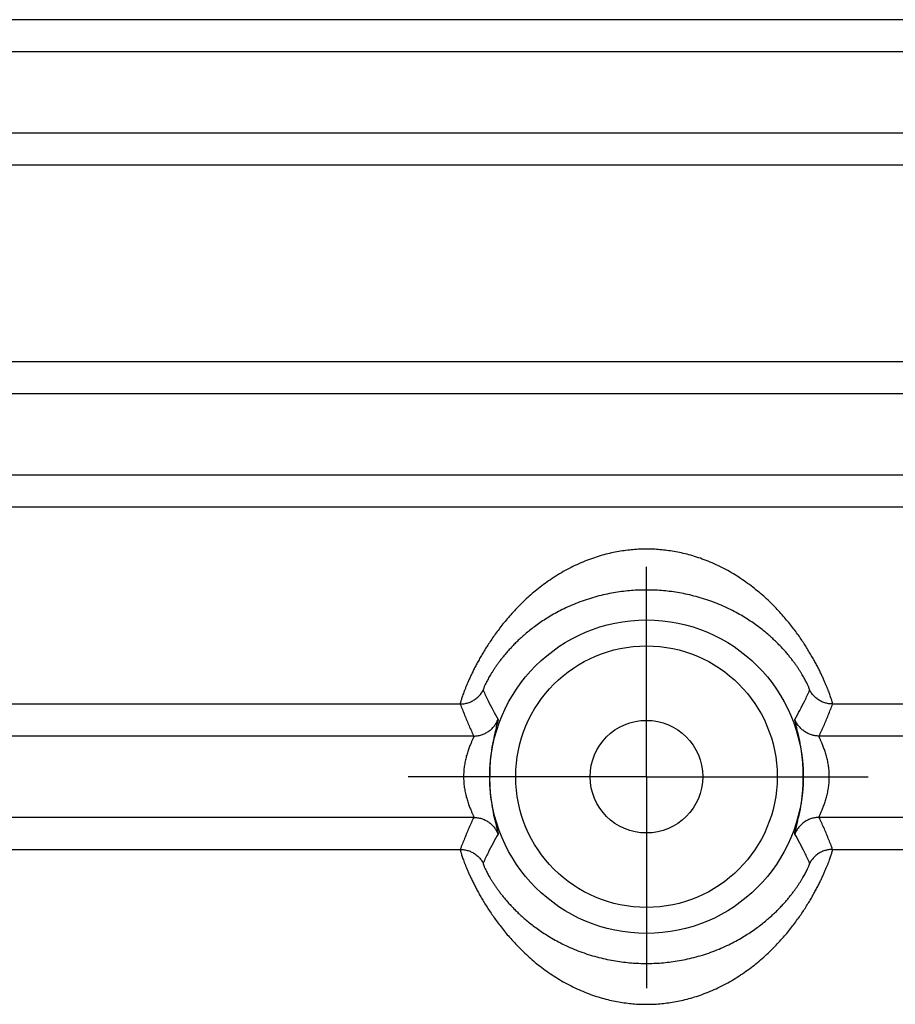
# Model space of a CAD drawing. Header units: inches. Extents: x 0 to 34, y 0 to 22.
# Tile 13 of 109: x 4.8 to 5.9, y 7 to 8.1. Entities that reach past the tile are written whole.
import ezdxf

# ---------------------------------------------------------------- set-up
doc = ezdxf.new("R2010")
doc.units = ezdxf.units.IN
doc.header["$LTSCALE"] = 1.87
doc.header["$MEASUREMENT"] = 0
doc.linetypes.add('CENTER', pattern=[0.6, 0.375, -0.075, 0.075, -0.075])
doc.layers.get('0').update_dxf_attribs({"linetype": 'CONTINUOUS'})
doc.layers.add('DEFAULT_1', color=7, linetype='CENTER')

msp = doc.modelspace()

# ---------------------------------------------------------------- linework, layer by layer
at = {"color": 7, "linetype": 'CONTINUOUS'}
for p, q in [((7.2483, 8.099), (3.8774, 8.099)), ((7.1812, 8.062), (3.9446, 8.062)), ((7.1812, 7.9681), (3.9446, 7.9681)), ((7.2483, 7.9311), (3.8774, 7.9311)), ((7.2483, 7.704), (3.8774, 7.704)), ((7.1812, 7.667), (3.9446, 7.667)), ((7.1812, 7.5731), (3.9446, 7.5731)), ((7.2483, 7.5361), (3.8774, 7.5361)), ((5.3479, 7.309), (4.2817, 7.309)), ((6.844, 7.309), (5.7778, 7.309)), ((5.3635, 7.272), (4.5343, 7.272)), ((6.5914, 7.272), (5.7622, 7.272)), ((5.3819, 7.2307), (5.3818, 7.2202)), ((5.7439, 7.2194), (5.7439, 7.2299)), ((5.3635, 7.1781), (4.5343, 7.1781)), ((6.5914, 7.1781), (5.7622, 7.1781)), ((4.2817, 7.1411), (5.3479, 7.1411)), ((5.7778, 7.1411), (6.844, 7.1411))]:
    msp.add_line(p, q, dxfattribs=at)
for radius in [0.181, 0.151, 0.065]:
    msp.add_circle((5.5629, 7.2251), radius, dxfattribs=at)
for points, knots in [([(5.5629, 7.4878), (5.5603, 7.4878), (5.5551, 7.4877), (5.5472, 7.4872), (5.5391, 7.4863), (5.5308, 7.4851), (5.5224, 7.4834), (5.5137, 7.4813), (5.5049, 7.4787), (5.496, 7.4755), (5.487, 7.4719), (5.478, 7.4677), (5.469, 7.4631), (5.4604, 7.458), (5.452, 7.4526), (5.444, 7.4469), (5.4364, 7.441), (5.4293, 7.435), (5.4225, 7.4289), (5.4162, 7.4228), (5.4104, 7.4166), (5.4049, 7.4105), (5.3997, 7.4045), (5.3949, 7.3985), (5.3905, 7.3926), (5.3863, 7.3869), (5.3825, 7.3812), (5.3789, 7.3757), (5.3755, 7.3704), (5.3725, 7.3652), (5.3696, 7.3602), (5.367, 7.3553), (5.3645, 7.3507), (5.3623, 7.3462), (5.3603, 7.3419), (5.3584, 7.3379), (5.3567, 7.3341), (5.3552, 7.3305), (5.3538, 7.3271), (5.3526, 7.324), (5.3515, 7.3212), (5.3506, 7.3186), (5.3498, 7.3164), (5.3492, 7.3144), (5.3487, 7.3127), (5.3483, 7.3113), (5.348, 7.3103), (5.3479, 7.3095), (5.3479, 7.3091), (5.3479, 7.309)], [0, 0, 0, 0, 0.025815, 0.052275, 0.079454, 0.107428, 0.13627, 0.166054, 0.196824, 0.228526, 0.261087, 0.294395, 0.328134, 0.361919, 0.395364, 0.428235, 0.460406, 0.491743, 0.522125, 0.551537, 0.579988, 0.607485, 0.634029, 0.65963, 0.684308, 0.708085, 0.730965, 0.752948, 0.774041, 0.794256, 0.813594, 0.832052, 0.84963, 0.866329, 0.882145, 0.897063, 0.911069, 0.924145, 0.93627, 0.947418, 0.957563, 0.966679, 0.974741, 0.981726, 0.987616, 0.992393, 0.996048, 0.998575, 1, 1, 1, 1]), ([(5.7778, 7.309), (5.7779, 7.3091), (5.7778, 7.3095), (5.7777, 7.3103), (5.7774, 7.3113), (5.7771, 7.3127), (5.7765, 7.3144), (5.7759, 7.3164), (5.7751, 7.3186), (5.7742, 7.3212), (5.7731, 7.324), (5.7719, 7.3271), (5.7705, 7.3305), (5.769, 7.3341), (5.7673, 7.3379), (5.7654, 7.3419), (5.7634, 7.3462), (5.7612, 7.3507), (5.7587, 7.3554), (5.7561, 7.3602), (5.7532, 7.3652), (5.7501, 7.3704), (5.7468, 7.3758), (5.7432, 7.3813), (5.7394, 7.3869), (5.7352, 7.3927), (5.7308, 7.3985), (5.726, 7.4045), (5.7208, 7.4106), (5.7153, 7.4167), (5.7095, 7.4228), (5.7032, 7.4289), (5.6965, 7.435), (5.6893, 7.441), (5.6817, 7.4469), (5.6737, 7.4526), (5.6654, 7.458), (5.6567, 7.4631), (5.6478, 7.4677), (5.6387, 7.4719), (5.6297, 7.4756), (5.6208, 7.4787), (5.612, 7.4813), (5.6034, 7.4834), (5.5949, 7.4851), (5.5866, 7.4863), (5.5786, 7.4872), (5.5707, 7.4877), (5.5654, 7.4878), (5.5629, 7.4878)], [0, 0, 0, 0, 0.001427, 0.003955, 0.007607, 0.012379, 0.018262, 0.025239, 0.033287, 0.042393, 0.052545, 0.063706, 0.075832, 0.088911, 0.102944, 0.117908, 0.13377, 0.150508, 0.168111, 0.186591, 0.20596, 0.226201, 0.247281, 0.269222, 0.292072, 0.315841, 0.340516, 0.366106, 0.392634, 0.420118, 0.448566, 0.477967, 0.508311, 0.539595, 0.571784, 0.604696, 0.638114, 0.671838, 0.705585, 0.738972, 0.771621, 0.803297, 0.833989, 0.863709, 0.892498, 0.920438, 0.947612, 0.974104, 1, 1, 1, 1]), ([(5.5629, 7.4406), (5.56, 7.4406), (5.5542, 7.4405), (5.5454, 7.44), (5.5364, 7.4391), (5.5271, 7.4378), (5.5176, 7.436), (5.5079, 7.4338), (5.4982, 7.431), (5.4885, 7.4278), (5.4791, 7.4241), (5.4701, 7.4201), (5.4616, 7.4159), (5.4538, 7.4116), (5.4465, 7.4072), (5.4398, 7.4027), (5.4337, 7.3984), (5.4281, 7.394), (5.423, 7.3898), (5.4183, 7.3856), (5.4139, 7.3816), (5.4099, 7.3776), (5.4063, 7.3737), (5.4029, 7.37), (5.3998, 7.3664), (5.3969, 7.3628), (5.3942, 7.3594), (5.3917, 7.3562), (5.3895, 7.353), (5.3874, 7.3499), (5.3855, 7.347), (5.3837, 7.3442), (5.3821, 7.3416), (5.3807, 7.3391), (5.3794, 7.3367), (5.3783, 7.3346), (5.3773, 7.3326), (5.3764, 7.3308), (5.3757, 7.3292), (5.3752, 7.3279), (5.3748, 7.3268), (5.3745, 7.3259), (5.3744, 7.3253), (5.3743, 7.325), (5.3744, 7.3249)], [0, 0, 0, 0, 0.036632, 0.074292, 0.113073, 0.153069, 0.194375, 0.23693, 0.280337, 0.324146, 0.367657, 0.410024, 0.450519, 0.488955, 0.525277, 0.55944, 0.591541, 0.621741, 0.650208, 0.67707, 0.702435, 0.726427, 0.749169, 0.770737, 0.791202, 0.81064, 0.829117, 0.846672, 0.863336, 0.879135, 0.89408, 0.908169, 0.921392, 0.933726, 0.945145, 0.955618, 0.96511, 0.973569, 0.980933, 0.987152, 0.992179, 0.995986, 0.998573, 1, 1, 1, 1]), ([(5.7513, 7.3249), (5.7514, 7.325), (5.7513, 7.3253), (5.7512, 7.3259), (5.7509, 7.3268), (5.7505, 7.3279), (5.75, 7.3292), (5.7493, 7.3308), (5.7484, 7.3326), (5.7474, 7.3345), (5.7463, 7.3367), (5.745, 7.3391), (5.7436, 7.3415), (5.742, 7.3442), (5.7402, 7.347), (5.7383, 7.3499), (5.7362, 7.353), (5.734, 7.3561), (5.7315, 7.3594), (5.7289, 7.3628), (5.726, 7.3664), (5.7229, 7.37), (5.7195, 7.3737), (5.7158, 7.3776), (5.7118, 7.3815), (5.7075, 7.3856), (5.7028, 7.3897), (5.6976, 7.394), (5.6921, 7.3983), (5.686, 7.4027), (5.6793, 7.4071), (5.6721, 7.4115), (5.6642, 7.4159), (5.6557, 7.4201), (5.6467, 7.4241), (5.6373, 7.4277), (5.6276, 7.431), (5.6178, 7.4337), (5.6081, 7.436), (5.5987, 7.4378), (5.5894, 7.4391), (5.5803, 7.44), (5.5715, 7.4405), (5.5657, 7.4406), (5.5629, 7.4406)], [0, 0, 0, 0, 0.001425, 0.004006, 0.007806, 0.012825, 0.019036, 0.026394, 0.03485, 0.044342, 0.054813, 0.066228, 0.078557, 0.091774, 0.10586, 0.120802, 0.1366, 0.15326, 0.170809, 0.189282, 0.208717, 0.229164, 0.250707, 0.273429, 0.297404, 0.322727, 0.349539, 0.377974, 0.408148, 0.440196, 0.474282, 0.510561, 0.549064, 0.589569, 0.631829, 0.675408, 0.71942, 0.762946, 0.805478, 0.846774, 0.886743, 0.925511, 0.963218, 1, 1, 1, 1]), ([(5.3479, 7.309), (5.3487, 7.309), (5.3502, 7.309), (5.3525, 7.3093), (5.3548, 7.3098), (5.357, 7.3104), (5.3592, 7.3112), (5.3613, 7.3121), (5.3634, 7.3132), (5.3653, 7.3145), (5.3672, 7.3159), (5.3689, 7.3175), (5.3705, 7.3192), (5.3719, 7.321), (5.3733, 7.3229), (5.374, 7.3242), (5.3744, 7.3249)], [0, 0, 0, 0, 0.07143, 0.142863, 0.214299, 0.285736, 0.357174, 0.428612, 0.500048, 0.571482, 0.642913, 0.71434, 0.785763, 0.857181, 0.928593, 1, 1, 1, 1]), ([(5.3744, 7.3249), (5.3762, 7.3209), (5.3799, 7.313), (5.3856, 7.3018), (5.3895, 7.2947), (5.3915, 7.2912)], [0, 0, 0, 0, 0.352905, 0.685417, 1, 1, 1, 1]), ([(5.7343, 7.2912), (5.7362, 7.2947), (5.7401, 7.3018), (5.7458, 7.313), (5.7495, 7.3209), (5.7513, 7.3249)], [0, 0, 0, 0, 0.314594, 0.647096, 1, 1, 1, 1]), ([(5.7778, 7.309), (5.777, 7.309), (5.7755, 7.309), (5.7732, 7.3093), (5.7709, 7.3098), (5.7687, 7.3104), (5.7665, 7.3112), (5.7644, 7.3121), (5.7623, 7.3132), (5.7604, 7.3145), (5.7586, 7.3159), (5.7568, 7.3175), (5.7552, 7.3192), (5.7538, 7.321), (5.7525, 7.3229), (5.7517, 7.3242), (5.7513, 7.3249)], [0, 0, 0, 0, 0.071429, 0.142862, 0.214297, 0.285734, 0.357171, 0.428608, 0.500044, 0.571478, 0.64291, 0.714337, 0.785761, 0.857179, 0.928592, 1, 1, 1, 1]), ([(5.3479, 7.309), (5.3495, 7.3047), (5.3528, 7.2963), (5.358, 7.284), (5.3616, 7.2759), (5.3635, 7.272)], [0, 0, 0, 0, 0.342054, 0.675526, 1, 1, 1, 1]), ([(5.7622, 7.272), (5.7641, 7.2759), (5.7677, 7.284), (5.7729, 7.2963), (5.7762, 7.3047), (5.7778, 7.309)], [0, 0, 0, 0, 0.324469, 0.65794, 1, 1, 1, 1]), ([(5.3635, 7.272), (5.3642, 7.272), (5.3657, 7.2721), (5.368, 7.2723), (5.3702, 7.2728), (5.3724, 7.2733), (5.3745, 7.2741), (5.3766, 7.275), (5.3785, 7.2761), (5.3804, 7.2773), (5.3823, 7.2786), (5.384, 7.2801), (5.3856, 7.2817), (5.387, 7.2834), (5.3883, 7.2852), (5.3895, 7.2871), (5.3906, 7.2891), (5.3912, 7.2905), (5.3914, 7.2912)], [0, 0, 0, 0, 0.062497, 0.124997, 0.187501, 0.250008, 0.312516, 0.375026, 0.437535, 0.500045, 0.562553, 0.625058, 0.687561, 0.750059, 0.812553, 0.875041, 0.937524, 1, 1, 1, 1]), ([(5.3915, 7.2912), (5.3919, 7.2903), (5.3902, 7.2866), (5.3891, 7.2797), (5.3861, 7.2687), (5.3838, 7.2552), (5.3823, 7.2422), (5.3819, 7.2339), (5.3819, 7.2307)], [0, 0, 0, 0, 0.047885, 0.172093, 0.361908, 0.59396, 0.843084, 1, 1, 1, 1]), ([(5.7439, 7.2299), (5.7439, 7.2326), (5.7436, 7.2398), (5.7425, 7.2511), (5.7405, 7.2633), (5.7383, 7.274), (5.7359, 7.2825), (5.7351, 7.2877), (5.7339, 7.2906), (5.7343, 7.2912)], [0, 0, 0, 0, 0.132555, 0.344515, 0.548334, 0.729424, 0.872157, 0.963822, 1, 1, 1, 1]), ([(5.7622, 7.272), (5.7615, 7.272), (5.76, 7.2721), (5.7577, 7.2723), (5.7555, 7.2728), (5.7534, 7.2733), (5.7512, 7.2741), (5.7492, 7.275), (5.7472, 7.2761), (5.7453, 7.2773), (5.7435, 7.2786), (5.7418, 7.2801), (5.7402, 7.2817), (5.7387, 7.2834), (5.7374, 7.2852), (5.7362, 7.2871), (5.7351, 7.2891), (5.7345, 7.2905), (5.7343, 7.2912)], [0, 0, 0, 0, 0.062492, 0.124989, 0.187489, 0.249993, 0.312499, 0.375006, 0.437515, 0.500023, 0.562532, 0.625038, 0.687542, 0.750043, 0.812539, 0.875032, 0.937519, 1, 1, 1, 1]), ([(5.3635, 7.272), (5.3635, 7.272), (5.3635, 7.2717), (5.3634, 7.2714), (5.3633, 7.2708), (5.363, 7.27), (5.3626, 7.2691), (5.362, 7.2679), (5.3614, 7.2665), (5.3607, 7.2649), (5.36, 7.2631), (5.3591, 7.2611), (5.3583, 7.2589), (5.3574, 7.2566), (5.3565, 7.254), (5.3557, 7.2514), (5.3549, 7.2486), (5.3542, 7.2458), (5.3535, 7.2429), (5.353, 7.24), (5.3525, 7.237), (5.3522, 7.234), (5.3519, 7.2311), (5.3518, 7.2281), (5.3517, 7.2251), (5.3518, 7.2221), (5.3519, 7.2191), (5.3522, 7.2161), (5.3525, 7.2131), (5.353, 7.2102), (5.3535, 7.2072), (5.3542, 7.2043), (5.3549, 7.2015), (5.3557, 7.1988), (5.3565, 7.1961), (5.3574, 7.1936), (5.3583, 7.1912), (5.3591, 7.189), (5.36, 7.187), (5.3607, 7.1852), (5.3614, 7.1836), (5.362, 7.1822), (5.3625, 7.1811), (5.363, 7.1801), (5.3633, 7.1794), (5.3634, 7.1788), (5.3635, 7.1784), (5.3635, 7.1782), (5.3635, 7.1781)], [0, 0, 0, 0, 0.002221, 0.006284, 0.012441, 0.020809, 0.031483, 0.044517, 0.059933, 0.077714, 0.097807, 0.120069, 0.144295, 0.17024, 0.197633, 0.226193, 0.255634, 0.285652, 0.316001, 0.34656, 0.377232, 0.40793, 0.438614, 0.469281, 0.499939, 0.530598, 0.561265, 0.591947, 0.622644, 0.653317, 0.683877, 0.714227, 0.744245, 0.773689, 0.802255, 0.829653, 0.855606, 0.879841, 0.902111, 0.92221, 0.939998, 0.955422, 0.968467, 0.979154, 0.987537, 0.993707, 0.997777, 1, 1, 1, 1]), ([(5.7622, 7.1781), (5.7622, 7.1782), (5.7622, 7.1784), (5.7623, 7.1788), (5.7625, 7.1794), (5.7628, 7.1801), (5.7632, 7.1811), (5.7637, 7.1822), (5.7643, 7.1836), (5.765, 7.1852), (5.7658, 7.187), (5.7666, 7.189), (5.7674, 7.1912), (5.7683, 7.1936), (5.7692, 7.1961), (5.77, 7.1988), (5.7708, 7.2015), (5.7715, 7.2043), (5.7722, 7.2072), (5.7727, 7.2102), (5.7732, 7.2131), (5.7735, 7.2161), (5.7738, 7.2191), (5.774, 7.2221), (5.774, 7.2251), (5.774, 7.2281), (5.7738, 7.2311), (5.7735, 7.234), (5.7732, 7.237), (5.7727, 7.24), (5.7722, 7.2429), (5.7715, 7.2458), (5.7708, 7.2486), (5.77, 7.2514), (5.7692, 7.254), (5.7683, 7.2566), (5.7674, 7.2589), (5.7666, 7.2611), (5.7657, 7.2631), (5.765, 7.2649), (5.7643, 7.2665), (5.7637, 7.2679), (5.7632, 7.2691), (5.7628, 7.27), (5.7625, 7.2708), (5.7623, 7.2714), (5.7622, 7.2717), (5.7622, 7.272), (5.7622, 7.272)], [0, 0, 0, 0, 0.002223, 0.006293, 0.012463, 0.020845, 0.031532, 0.044577, 0.060001, 0.077789, 0.097888, 0.120157, 0.144391, 0.170344, 0.197741, 0.226305, 0.255748, 0.285767, 0.316118, 0.346678, 0.37735, 0.408048, 0.43873, 0.469397, 0.500055, 0.530713, 0.56138, 0.592064, 0.622762, 0.653434, 0.683994, 0.714344, 0.744361, 0.773803, 0.802364, 0.829757, 0.855704, 0.87993, 0.902192, 0.922285, 0.940067, 0.955483, 0.968517, 0.979191, 0.987559, 0.993716, 0.997779, 1, 1, 1, 1]), ([(5.3818, 7.2202), (5.3819, 7.2175), (5.3821, 7.2104), (5.3832, 7.199), (5.3852, 7.1868), (5.3874, 7.1761), (5.3898, 7.1677), (5.3907, 7.1624), (5.3918, 7.1596), (5.3915, 7.1589)], [0, 0, 0, 0, 0.132434, 0.344108, 0.547707, 0.728813, 0.871764, 0.96368, 1, 1, 1, 1]), ([(5.7343, 7.1589), (5.7338, 7.1598), (5.7355, 7.1636), (5.7366, 7.1705), (5.7396, 7.1815), (5.7419, 7.195), (5.7435, 7.2079), (5.7438, 7.2162), (5.7439, 7.2194)], [0, 0, 0, 0, 0.048112, 0.172707, 0.362772, 0.594771, 0.843547, 1, 1, 1, 1]), ([(5.3635, 7.1781), (5.3616, 7.1742), (5.358, 7.1662), (5.3528, 7.1538), (5.3495, 7.1454), (5.3479, 7.1411)], [0, 0, 0, 0, 0.324469, 0.65794, 1, 1, 1, 1]), ([(5.3635, 7.1781), (5.3642, 7.1781), (5.3657, 7.178), (5.368, 7.1778), (5.3702, 7.1774), (5.3724, 7.1768), (5.3745, 7.176), (5.3766, 7.1751), (5.3785, 7.1741), (5.3804, 7.1729), (5.3823, 7.1715), (5.384, 7.17), (5.3856, 7.1684), (5.387, 7.1667), (5.3883, 7.1649), (5.3895, 7.163), (5.3906, 7.161), (5.3912, 7.1596), (5.3915, 7.1589)], [0, 0, 0, 0, 0.062492, 0.124989, 0.187489, 0.249993, 0.312499, 0.375007, 0.437515, 0.500024, 0.562532, 0.625038, 0.687542, 0.750043, 0.81254, 0.875032, 0.937519, 1, 1, 1, 1]), ([(5.7622, 7.1781), (5.7615, 7.1781), (5.76, 7.178), (5.7577, 7.1778), (5.7555, 7.1774), (5.7534, 7.1768), (5.7512, 7.176), (5.7492, 7.1751), (5.7472, 7.1741), (5.7453, 7.1729), (5.7435, 7.1715), (5.7418, 7.17), (5.7402, 7.1684), (5.7387, 7.1667), (5.7374, 7.1649), (5.7362, 7.163), (5.7351, 7.161), (5.7345, 7.1596), (5.7343, 7.1589)], [0, 0, 0, 0, 0.062497, 0.124997, 0.187501, 0.250008, 0.312516, 0.375026, 0.437535, 0.500045, 0.562552, 0.625058, 0.687561, 0.750059, 0.812553, 0.875041, 0.937524, 1, 1, 1, 1]), ([(5.7778, 7.1411), (5.7762, 7.1454), (5.7729, 7.1538), (5.7677, 7.1662), (5.7641, 7.1742), (5.7622, 7.1781)], [0, 0, 0, 0, 0.342054, 0.675526, 1, 1, 1, 1]), ([(5.3915, 7.1589), (5.3895, 7.1555), (5.3856, 7.1483), (5.3799, 7.1371), (5.3762, 7.1293), (5.3744, 7.1252)], [0, 0, 0, 0, 0.314594, 0.647096, 1, 1, 1, 1]), ([(5.7513, 7.1252), (5.7495, 7.1293), (5.7458, 7.1371), (5.7401, 7.1483), (5.7362, 7.1555), (5.7343, 7.1589)], [0, 0, 0, 0, 0.352905, 0.685417, 1, 1, 1, 1]), ([(5.3479, 7.1411), (5.3487, 7.1411), (5.3502, 7.1411), (5.3525, 7.1408), (5.3548, 7.1404), (5.357, 7.1397), (5.3592, 7.139), (5.3613, 7.138), (5.3634, 7.1369), (5.3653, 7.1356), (5.3672, 7.1342), (5.3689, 7.1326), (5.3705, 7.1309), (5.3719, 7.1291), (5.3733, 7.1272), (5.374, 7.1259), (5.3744, 7.1252)], [0, 0, 0, 0, 0.071429, 0.142862, 0.214297, 0.285734, 0.357171, 0.428608, 0.500044, 0.571478, 0.64291, 0.714337, 0.785761, 0.857179, 0.928592, 1, 1, 1, 1]), ([(5.3479, 7.1411), (5.3479, 7.141), (5.3479, 7.1406), (5.348, 7.1399), (5.3483, 7.1388), (5.3487, 7.1374), (5.3492, 7.1358), (5.3498, 7.1338), (5.3506, 7.1315), (5.3515, 7.1289), (5.3526, 7.1261), (5.3538, 7.123), (5.3552, 7.1197), (5.3567, 7.1161), (5.3584, 7.1122), (5.3603, 7.1082), (5.3623, 7.1039), (5.3646, 7.0994), (5.367, 7.0948), (5.3696, 7.0899), (5.3725, 7.0849), (5.3756, 7.0797), (5.3789, 7.0743), (5.3825, 7.0688), (5.3864, 7.0632), (5.3905, 7.0575), (5.395, 7.0516), (5.3997, 7.0456), (5.4049, 7.0396), (5.4104, 7.0335), (5.4163, 7.0273), (5.4226, 7.0212), (5.4293, 7.0151), (5.4364, 7.0091), (5.444, 7.0032), (5.452, 6.9975), (5.4604, 6.9921), (5.469, 6.987), (5.478, 6.9824), (5.487, 6.9782), (5.496, 6.9746), (5.5049, 6.9714), (5.5137, 6.9688), (5.5224, 6.9667), (5.5308, 6.965), (5.5391, 6.9638), (5.5472, 6.9629), (5.5551, 6.9624), (5.5603, 6.9623), (5.5629, 6.9623)], [0, 0, 0, 0, 0.001427, 0.003955, 0.007607, 0.012379, 0.018262, 0.025239, 0.033287, 0.042393, 0.052545, 0.063706, 0.075832, 0.088911, 0.102944, 0.117908, 0.13377, 0.150508, 0.168111, 0.186591, 0.20596, 0.226201, 0.247281, 0.269222, 0.292072, 0.315841, 0.340516, 0.366106, 0.392634, 0.420118, 0.448566, 0.477967, 0.508311, 0.539595, 0.571784, 0.604696, 0.638114, 0.671838, 0.705585, 0.738972, 0.771621, 0.803297, 0.833989, 0.863709, 0.892498, 0.920438, 0.947612, 0.974104, 1, 1, 1, 1]), ([(5.5629, 6.9623), (5.5654, 6.9623), (5.5706, 6.9624), (5.5785, 6.9629), (5.5866, 6.9638), (5.5949, 6.965), (5.6034, 6.9667), (5.612, 6.9688), (5.6208, 6.9715), (5.6297, 6.9746), (5.6388, 6.9782), (5.6478, 6.9824), (5.6567, 6.987), (5.6654, 6.9921), (5.6737, 6.9975), (5.6817, 7.0032), (5.6893, 7.0091), (5.6965, 7.0151), (5.7032, 7.0212), (5.7095, 7.0274), (5.7154, 7.0335), (5.7209, 7.0396), (5.726, 7.0456), (5.7308, 7.0516), (5.7352, 7.0575), (5.7394, 7.0633), (5.7433, 7.0689), (5.7468, 7.0744), (5.7502, 7.0798), (5.7533, 7.0849), (5.7561, 7.09), (5.7587, 7.0948), (5.7612, 7.0995), (5.7634, 7.1039), (5.7654, 7.1082), (5.7673, 7.1122), (5.769, 7.1161), (5.7705, 7.1197), (5.7719, 7.123), (5.7731, 7.1261), (5.7742, 7.1289), (5.7751, 7.1315), (5.7759, 7.1338), (5.7765, 7.1357), (5.7771, 7.1374), (5.7774, 7.1388), (5.7777, 7.1399), (5.7778, 7.1406), (5.7779, 7.141), (5.7778, 7.1411)], [0, 0, 0, 0, 0.025815, 0.052275, 0.079454, 0.107428, 0.13627, 0.166054, 0.196824, 0.228526, 0.261087, 0.294395, 0.328134, 0.361919, 0.395364, 0.428235, 0.460406, 0.491743, 0.522125, 0.551537, 0.579988, 0.607485, 0.634029, 0.65963, 0.684308, 0.708085, 0.730965, 0.752948, 0.774041, 0.794256, 0.813594, 0.832052, 0.84963, 0.866329, 0.882145, 0.897063, 0.911069, 0.924145, 0.93627, 0.947418, 0.957563, 0.966679, 0.974741, 0.981726, 0.987616, 0.992393, 0.996048, 0.998575, 1, 1, 1, 1]), ([(5.7778, 7.1411), (5.777, 7.1411), (5.7755, 7.1411), (5.7732, 7.1408), (5.7709, 7.1404), (5.7687, 7.1397), (5.7665, 7.139), (5.7644, 7.138), (5.7623, 7.1369), (5.7604, 7.1356), (5.7586, 7.1342), (5.7568, 7.1326), (5.7552, 7.1309), (5.7538, 7.1291), (5.7525, 7.1272), (5.7517, 7.1259), (5.7513, 7.1252)], [0, 0, 0, 0, 0.07143, 0.142863, 0.214299, 0.285736, 0.357174, 0.428612, 0.500048, 0.571482, 0.642913, 0.71434, 0.785763, 0.857181, 0.928593, 1, 1, 1, 1]), ([(5.3744, 7.1252), (5.3743, 7.1251), (5.3744, 7.1248), (5.3745, 7.1242), (5.3748, 7.1233), (5.3752, 7.1223), (5.3757, 7.1209), (5.3764, 7.1193), (5.3773, 7.1176), (5.3783, 7.1156), (5.3794, 7.1134), (5.3807, 7.1111), (5.3821, 7.1086), (5.3837, 7.1059), (5.3855, 7.1031), (5.3874, 7.1002), (5.3895, 7.0972), (5.3917, 7.094), (5.3942, 7.0907), (5.3969, 7.0873), (5.3997, 7.0838), (5.4029, 7.0801), (5.4063, 7.0764), (5.4099, 7.0726), (5.4139, 7.0686), (5.4182, 7.0645), (5.4229, 7.0604), (5.4281, 7.0561), (5.4337, 7.0518), (5.4398, 7.0474), (5.4464, 7.043), (5.4537, 7.0386), (5.4615, 7.0342), (5.47, 7.03), (5.479, 7.026), (5.4884, 7.0224), (5.4981, 7.0191), (5.5079, 7.0164), (5.5176, 7.0141), (5.5271, 7.0124), (5.5363, 7.011), (5.5454, 7.0101), (5.5542, 7.0096), (5.56, 7.0095), (5.5629, 7.0095)], [0, 0, 0, 0, 0.001425, 0.004006, 0.007806, 0.012825, 0.019036, 0.026394, 0.03485, 0.044342, 0.054813, 0.066228, 0.078557, 0.091774, 0.10586, 0.120802, 0.1366, 0.15326, 0.170809, 0.189282, 0.208717, 0.229164, 0.250707, 0.273429, 0.297404, 0.322727, 0.349539, 0.377974, 0.408148, 0.440196, 0.474282, 0.510561, 0.549064, 0.589569, 0.631829, 0.675408, 0.71942, 0.762946, 0.805478, 0.846774, 0.886743, 0.925511, 0.963218, 1, 1, 1, 1]), ([(5.5629, 7.0095), (5.5657, 7.0095), (5.5715, 7.0096), (5.5803, 7.0101), (5.5893, 7.011), (5.5986, 7.0124), (5.6081, 7.0141), (5.6178, 7.0164), (5.6275, 7.0191), (5.6372, 7.0223), (5.6466, 7.026), (5.6556, 7.03), (5.6641, 7.0342), (5.672, 7.0385), (5.6792, 7.043), (5.6859, 7.0474), (5.692, 7.0518), (5.6976, 7.0561), (5.7027, 7.0603), (5.7074, 7.0645), (5.7118, 7.0686), (5.7158, 7.0725), (5.7194, 7.0764), (5.7228, 7.0801), (5.726, 7.0838), (5.7288, 7.0873), (5.7315, 7.0907), (5.734, 7.094), (5.7362, 7.0971), (5.7383, 7.1002), (5.7402, 7.1031), (5.742, 7.1059), (5.7436, 7.1086), (5.745, 7.1111), (5.7463, 7.1134), (5.7474, 7.1156), (5.7484, 7.1176), (5.7493, 7.1193), (5.75, 7.1209), (5.7505, 7.1222), (5.7509, 7.1233), (5.7512, 7.1242), (5.7513, 7.1248), (5.7514, 7.1251), (5.7513, 7.1252)], [0, 0, 0, 0, 0.036632, 0.074292, 0.113073, 0.153069, 0.194375, 0.23693, 0.280337, 0.324146, 0.367657, 0.410024, 0.450519, 0.488955, 0.525277, 0.55944, 0.591541, 0.621741, 0.650208, 0.67707, 0.702435, 0.726427, 0.749169, 0.770737, 0.791202, 0.81064, 0.829117, 0.846672, 0.863336, 0.879135, 0.89408, 0.908169, 0.921392, 0.933726, 0.945145, 0.955618, 0.96511, 0.973569, 0.980933, 0.987152, 0.992179, 0.995986, 0.998573, 1, 1, 1, 1])]:
    msp.add_open_spline(points, degree=3, knots=knots, dxfattribs=at)
at = {"layer": 'DEFAULT_1', "color": 7, "linetype": 'CENTER'}
for q in [(5.5629, 7.4675), (5.2877, 7.2251), (5.5629, 6.981), (5.819, 7.2251)]:
    msp.add_line((5.5629, 7.2251), q, dxfattribs=at)

doc.saveas('drawing.dxf')
